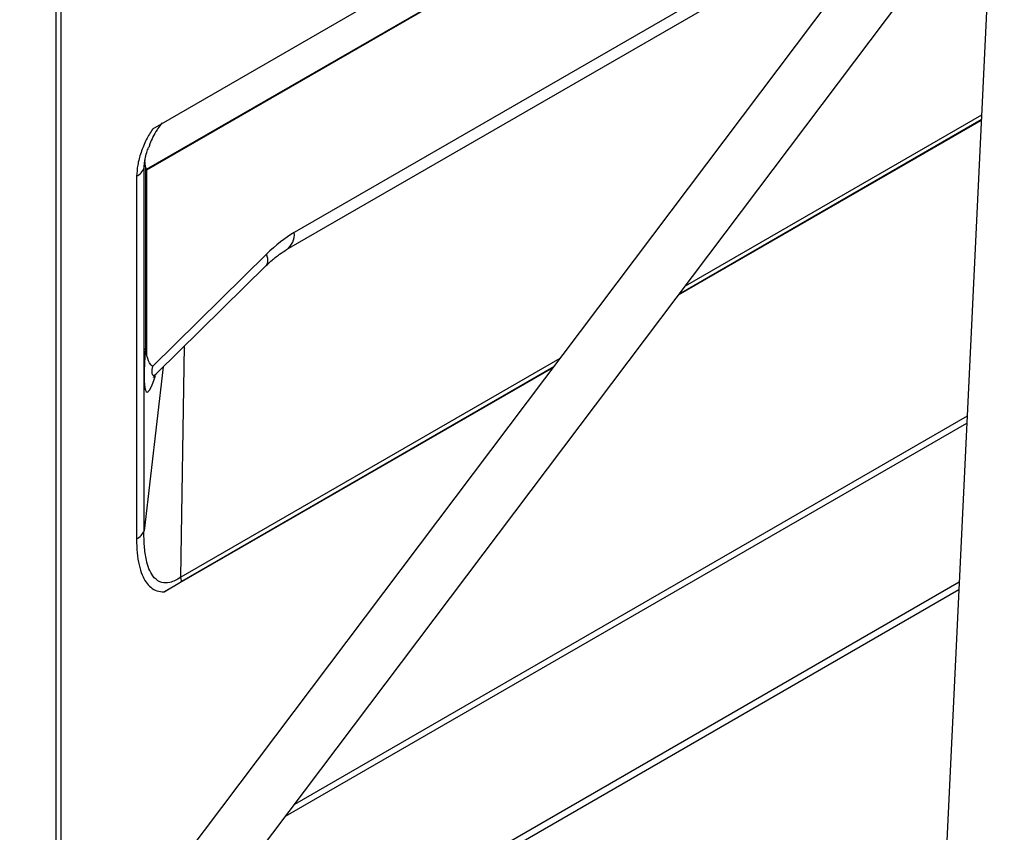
# Model space of a CAD drawing. Header units: millimetres. Extents: x 16 to 503, y 3 to 290.
# Tile 96 of 172: x 107 to 117, y 127 to 136. Entities that reach past the tile are written whole.
import ezdxf

# ---------------------------------------------------------------- set-up
doc = ezdxf.new("R2010")
doc.units = ezdxf.units.MM

msp = doc.modelspace()

# ---------------------------------------------------------------- linework, layer by layer
at = {"color": 7, "linetype": 'Continuous', "lineweight": 25}
for p, q in [((107.014, 125.372), (107.014, 152.412)), ((107.068, 125.442), (107.068, 152.454)), ((108.065, 135.08), (117.327, 140.427)), ((117.307, 140.013), (107.994, 134.636)), ((108, 134.633), (117.307, 140.005)), ((117.23, 138.394), (116.602, 125.259)), ((116.471, 137.915), (109.604, 133.951)), ((109.519, 133.764), (116.349, 137.706)), ((116.255, 137.574), (106.617, 124.785)), ((107.108, 124.414), (116.747, 137.203)), ((117.076, 135.169), (113.78, 133.267)), ((117.076, 135.175), (113.787, 133.276)), ((117.079, 135.227), (113.855, 133.367)), ((107.985, 134.665), (107.979, 134.742)), ((107.969, 130.705), (107.969, 134.652)), ((107.985, 134.665), (107.985, 132.69)), ((108, 132.608), (108, 134.633)), ((107.888, 134.562), (107.888, 130.615)), ((109.302, 133.715), (108.06, 132.494)), ((108.109, 132.42), (109.299, 133.591)), ((108.368, 130.199), (108.41, 132.716)), ((112.491, 132.579), (108.368, 130.199)), ((108.177, 132.487), (107.969, 130.705)), ((112.416, 132.479), (108.188, 130.039)), ((112.423, 132.489), (108.378, 130.154)), ((109.508, 127.599), (116.918, 131.877)), ((116.922, 131.952), (109.605, 127.728)), ((116.836, 130.145), (107.364, 124.677)), ((108.188, 130.039), (108.378, 130.154)), ((107.375, 124.605), (116.832, 130.064))]:
    msp.add_line(p, q, dxfattribs=at)
at = {"color": 7, "linetype": 'Continuous', "lineweight": 25, "flags": 128}
msp.add_lwpolyline([(109.299, 133.591), (109.306, 133.599), (109.316, 133.629), (109.315, 133.668), (109.302, 133.715)], dxfattribs=at)
at = {"color": 7, "linetype": 'Continuous', "lineweight": 25}
for centre, radius, start, end in [((107.813, 134.712), 0.167, 296.6925, 339.2227), ((109.401, 133.93), 0.204, 305.6676, 5.8965), ((107.813, 130.765), 0.167, 296.6925, 339.2227), ((107.985, 130.087), 0.399, 9.6544, 16.3173)]:
    msp.add_arc(centre, radius, start, end, dxfattribs=at)
for centre, major_axis, ratio, start_param, end_param in [((108.038, 134.862), (0.043, 0.226), 0.146051, 2.655435, 3.090307), ((108.038, 134.611), (0.0538, -0.0311), 0.00007, 3.751038, 3.927031), ((109.464, 133.275), (0.582, 0.728), 0.445888, 0.850871, 1.308347), ((108.192, 133.419), (0.19, 1.204), 0.094262, 2.236058, 3.712025), ((108.51, 133.386), (0.444, 0.988), 0.106166, 2.742456, 3.407553)]:
    msp.add_ellipse(centre, major_axis=major_axis, ratio=ratio, start_param=start_param, end_param=end_param, dxfattribs=at)
for points, knots in [([(108.065, 135.08), (108.04, 135.041), (107.987, 134.958), (107.934, 134.821), (107.896, 134.685), (107.891, 134.602), (107.888, 134.562)], [0, 0, 0, 0, 0.2388881, 0.5005604, 0.7573767, 1, 1, 1, 1]), ([(108.164, 135.143), (108.16, 135.137), (108.14, 135.113), (108.09, 135.037), (108.042, 134.949), (108.025, 134.889), (108.021, 134.876)], [0, 0, 0, 0, 0.064839, 0.287558, 0.84614, 1, 1, 1, 1]), ([(107.976, 134.714), (107.978, 134.726), (107.982, 134.758), (107.995, 134.815), (108.012, 134.858), (108.019, 134.876)], [0, 0, 0, 0, 0.255308, 0.675463, 1, 1, 1, 1]), ([(107.969, 134.652), (107.969, 134.653), (107.97, 134.658), (107.972, 134.679), (107.974, 134.699), (107.976, 134.714)], [0, 0, 0, 0, 0.022275, 0.269647, 1, 1, 1, 1]), ([(109.299, 133.591), (109.316, 133.607), (109.364, 133.653), (109.44, 133.714), (109.494, 133.748), (109.519, 133.764)], [0, 0, 0, 0, 0.222726, 0.640913, 1, 1, 1, 1]), ([(108, 132.608), (107.995, 132.632), (107.988, 132.66), (107.986, 132.686), (107.985, 132.689), (107.985, 132.69)], [0, 0, 0, 0, 0.86394, 0.984169, 1, 1, 1, 1]), ([(108.06, 132.494), (108.06, 132.494), (108.055, 132.499), (108.026, 132.527), (108.012, 132.572), (108, 132.608)], [0, 0, 0, 0, 0.006143, 0.188106, 1, 1, 1, 1]), ([(108.072, 132.373), (108.072, 132.374), (108.072, 132.374), (108.083, 132.392), (108.101, 132.412), (108.11, 132.421)], [0, 0, 0, 0, 0.304772, 0.659528, 1, 1, 1, 1]), ([(108.368, 130.199), (108.368, 130.199), (108.328, 130.171), (108.255, 130.136), (108.181, 130.136), (108.117, 130.158), (108.065, 130.204), (108.02, 130.29), (107.989, 130.399), (107.97, 130.538), (107.968, 130.649), (107.969, 130.705), (107.969, 130.705)], [0, 0, 0, 0, 0.000004, 0.14842, 0.264176, 0.296176, 0.438373, 0.552064, 0.666051, 0.832871, 0.999996, 1, 1, 1, 1]), ([(107.888, 130.615), (107.889, 130.564), (107.892, 130.466), (107.912, 130.334), (107.945, 130.228), (107.988, 130.146), (108.041, 130.086), (108.107, 130.046), (108.161, 130.041), (108.188, 130.039)], [0, 0, 0, 0, 0.179254, 0.345077, 0.499995, 0.629075, 0.75012, 0.877135, 1, 1, 1, 1])]:
    msp.add_open_spline(points, degree=3, knots=knots, dxfattribs=at)

doc.saveas('drawing.dxf')
